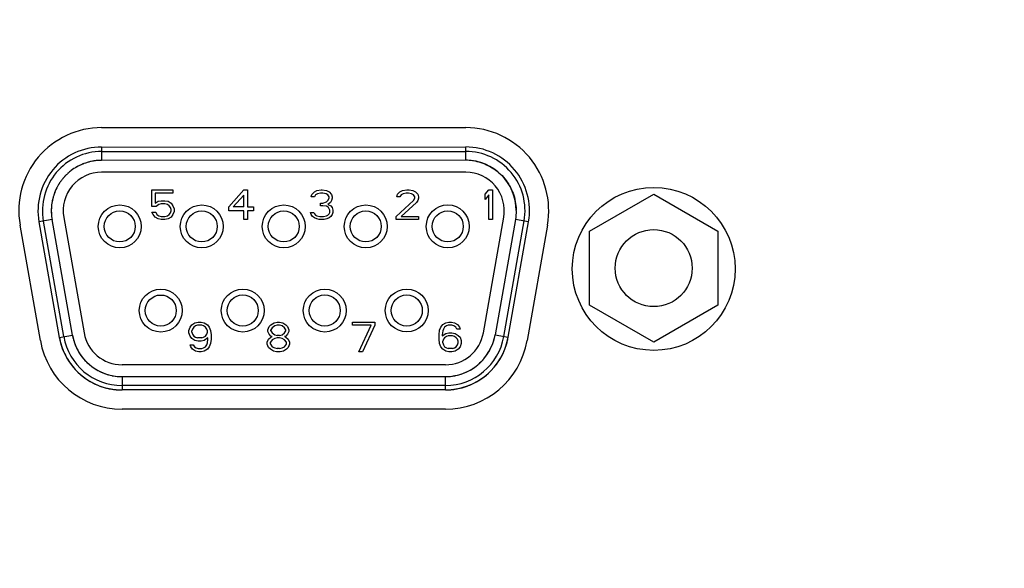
# Model space of a CAD drawing. Header units: millimetres. Extents: x 14 to 391, y 479 to 657.
# Tile 5 of 10: x 141 to 175, y 583 to 601. Entities that reach past the tile are written whole.
import ezdxf

# ---------------------------------------------------------------- set-up
doc = ezdxf.new("R2010")
doc.units = ezdxf.units.MM
doc.header["$LTSCALE"] = 32.67
doc.layers.add('00_COMPONENTS', color=7, linetype='CONTINUOUS')

msp = doc.modelspace()

# ---------------------------------------------------------------- linework, layer by layer
at = {"layer": '00_COMPONENTS', "color": 0}
for p, q in [((144.257, 597.546), (156.557, 597.546)), ((144.256, 596.893), (156.556, 596.895)), ((144.256, 596.893), (144.256, 596.443)), ((144.256, 596.743), (156.556, 596.745)), ((156.556, 596.445), (156.556, 596.895)), ((156.556, 596.445), (144.256, 596.443)), ((156.556, 596.045), (144.256, 596.043)), ((145.957, 594.89), (145.957, 595.443)), ((145.957, 595.443), (146.665, 595.443)), ((146.061, 595.337), (146.061, 594.996)), ((146.665, 595.337), (146.061, 595.337)), ((146.665, 595.443), (146.665, 595.337)), ((148.557, 594.869), (149.057, 595.444)), ((149.057, 595.273), (148.703, 594.869)), ((149.057, 595.444), (149.182, 595.444)), ((149.057, 594.869), (149.057, 595.273)), ((149.182, 595.444), (149.182, 594.869)), ((151.336, 595.21), (151.356, 595.295)), ((151.356, 595.295), (151.44, 595.38)), ((151.44, 595.38), (151.523, 595.423)), ((151.481, 595.274), (151.44, 595.21)), ((151.544, 595.316), (151.481, 595.274)), ((151.523, 595.423), (151.669, 595.444)), ((151.648, 595.338), (151.544, 595.316)), ((151.731, 595.338), (151.648, 595.338)), ((151.669, 595.444), (151.71, 595.444)), ((151.71, 595.444), (151.856, 595.423)), ((151.836, 595.317), (151.731, 595.338)), ((151.898, 595.274), (151.836, 595.317)), ((151.856, 595.423), (151.94, 595.38)), ((151.94, 595.21), (151.898, 595.274)), ((151.94, 595.38), (152.023, 595.295)), ((152.023, 595.295), (152.044, 595.21)), ((154.227, 595.211), (154.248, 595.296)), ((154.248, 595.296), (154.331, 595.381)), ((154.331, 595.381), (154.414, 595.423)), ((154.373, 595.274), (154.331, 595.211)), ((154.435, 595.317), (154.373, 595.274)), ((154.414, 595.423), (154.56, 595.445)), ((154.539, 595.338), (154.435, 595.317)), ((154.623, 595.338), (154.539, 595.338)), ((154.56, 595.445), (154.644, 595.445)), ((154.727, 595.317), (154.623, 595.338)), ((154.644, 595.445), (154.769, 595.423)), ((154.789, 595.275), (154.727, 595.317)), ((154.769, 595.423), (154.852, 595.381)), ((154.831, 595.211), (154.789, 595.275)), ((154.852, 595.381), (154.935, 595.296)), ((154.935, 595.296), (154.956, 595.211)), ((157.206, 595.296), (157.331, 595.445)), ((157.206, 595.126), (157.206, 595.296)), ((157.331, 595.275), (157.206, 595.126)), ((157.331, 595.445), (157.456, 595.445)), ((157.331, 594.445), (157.331, 595.275)), ((157.456, 595.445), (157.456, 594.445)), ((160.737, 594.055), (162.902, 595.305)), ((162.902, 595.305), (165.067, 594.055)), ((142.585, 595.055), (142.584, 595.051)), ((142.585, 595.055), (142.585, 595.051)), ((146.061, 594.996), (146.165, 595.06)), ((146.186, 594.954), (146.103, 594.89)), ((146.165, 595.06), (146.269, 595.081)), ((146.269, 594.975), (146.186, 594.954)), ((146.269, 595.081), (146.394, 595.081)), ((146.394, 594.975), (146.269, 594.975)), ((146.394, 595.081), (146.498, 595.06)), ((146.477, 594.954), (146.394, 594.975)), ((146.54, 594.911), (146.477, 594.954)), ((146.498, 595.06), (146.602, 594.996)), ((146.602, 594.996), (146.665, 594.911)), ((151.44, 595.21), (151.336, 595.21)), ((151.648, 594.912), (151.648, 594.997)), ((151.648, 594.997), (151.731, 594.997)), ((151.731, 594.997), (151.856, 595.04)), ((151.856, 595.04), (151.898, 595.083)), ((151.898, 595.083), (151.94, 595.168)), ((151.981, 595.019), (151.898, 594.955)), ((151.898, 594.955), (152.002, 594.912)), ((151.94, 595.168), (151.94, 595.21)), ((152.023, 595.083), (151.981, 595.019)), ((152.044, 595.168), (152.023, 595.083)), ((152.044, 595.21), (152.044, 595.168)), ((154.206, 594.551), (154.79, 595.083)), ((154.331, 595.211), (154.227, 595.211)), ((154.894, 595.019), (154.373, 594.551)), ((154.79, 595.083), (154.831, 595.168)), ((154.831, 595.168), (154.831, 595.211)), ((154.935, 595.083), (154.894, 595.019)), ((154.956, 595.168), (154.935, 595.083)), ((154.956, 595.211), (154.956, 595.168)), ((146.103, 594.89), (145.957, 594.89)), ((145.998, 594.613), (145.957, 594.698)), ((145.957, 594.698), (146.082, 594.698)), ((146.061, 594.528), (145.998, 594.613)), ((146.082, 594.698), (146.123, 594.613)), ((146.123, 594.613), (146.186, 594.571)), ((146.478, 594.571), (146.54, 594.613)), ((146.582, 594.847), (146.54, 594.911)), ((146.54, 594.613), (146.582, 594.677)), ((146.603, 594.784), (146.582, 594.847)), ((146.582, 594.677), (146.603, 594.741)), ((146.603, 594.741), (146.603, 594.784)), ((146.665, 594.613), (146.603, 594.528)), ((146.665, 594.911), (146.707, 594.805)), ((146.707, 594.72), (146.665, 594.613)), ((146.707, 594.805), (146.707, 594.72)), ((148.557, 594.741), (148.557, 594.869)), ((149.057, 594.742), (148.557, 594.741)), ((149.057, 594.869), (148.703, 594.869)), ((149.057, 594.444), (149.057, 594.742)), ((149.182, 594.869), (149.39, 594.869)), ((149.182, 594.742), (149.182, 594.444)), ((149.39, 594.742), (149.182, 594.742)), ((149.39, 594.869), (149.39, 594.742)), ((151.336, 594.614), (151.315, 594.678)), ((151.315, 594.678), (151.419, 594.678)), ((151.377, 594.55), (151.336, 594.614)), ((151.419, 594.678), (151.44, 594.636)), ((151.44, 594.636), (151.481, 594.593)), ((151.731, 594.912), (151.648, 594.912)), ((151.856, 594.891), (151.731, 594.912)), ((151.919, 594.848), (151.856, 594.891)), ((151.898, 594.593), (151.94, 594.636)), ((151.961, 594.763), (151.919, 594.848)), ((151.94, 594.636), (151.961, 594.678)), ((151.961, 594.678), (151.961, 594.763)), ((152.002, 594.912), (152.044, 594.848)), ((152.044, 594.614), (152.002, 594.551)), ((152.044, 594.848), (152.065, 594.763)), ((152.065, 594.678), (152.044, 594.614)), ((152.065, 594.763), (152.065, 594.678)), ((142.582, 594.447), (142.139, 594.369)), ((142.139, 594.369), (142.827, 590.469)), ((142.975, 590.495), (142.287, 594.395)), ((143.271, 590.547), (142.582, 594.447)), ((142.976, 594.517), (143.664, 590.617)), ((146.165, 594.464), (146.061, 594.528)), ((146.269, 594.443), (146.165, 594.464)), ((146.186, 594.571), (146.269, 594.55)), ((146.269, 594.55), (146.394, 594.55)), ((146.394, 594.443), (146.269, 594.443)), ((146.394, 594.55), (146.478, 594.571)), ((146.498, 594.464), (146.394, 594.443)), ((146.603, 594.528), (146.498, 594.464)), ((149.182, 594.444), (149.057, 594.444)), ((151.44, 594.508), (151.377, 594.55)), ((151.523, 594.465), (151.44, 594.508)), ((151.481, 594.593), (151.523, 594.572)), ((151.523, 594.572), (151.627, 594.551)), ((151.607, 594.444), (151.523, 594.465)), ((151.773, 594.444), (151.607, 594.444)), ((151.627, 594.551), (151.752, 594.551)), ((151.752, 594.551), (151.856, 594.572)), ((151.857, 594.465), (151.773, 594.444)), ((151.856, 594.572), (151.898, 594.593)), ((151.94, 594.508), (151.857, 594.465)), ((152.002, 594.551), (151.94, 594.508)), ((154.206, 594.445), (154.206, 594.551)), ((154.956, 594.445), (154.206, 594.445)), ((154.373, 594.551), (154.956, 594.551)), ((154.956, 594.551), (154.956, 594.445)), ((157.15, 590.619), (157.837, 594.52)), ((157.456, 594.445), (157.331, 594.445)), ((158.23, 594.45), (157.544, 590.55)), ((157.839, 590.498), (158.526, 594.398)), ((157.987, 590.472), (158.674, 594.372)), ((158.674, 594.372), (158.23, 594.45)), ((142.187, 590.36), (141.499, 594.26)), ((159.314, 594.26), (158.626, 590.36)), ((160.737, 591.555), (160.737, 594.055)), ((165.067, 594.055), (165.067, 591.555)), ((162.902, 590.305), (160.737, 591.555)), ((165.067, 591.555), (162.902, 590.305)), ((147.305, 590.897), (147.409, 590.961)), ((147.409, 590.961), (147.513, 590.982)), ((147.513, 590.982), (147.618, 590.982)), ((147.618, 590.982), (147.722, 590.961)), ((147.722, 590.961), (147.826, 590.897)), ((149.976, 590.897), (150.08, 590.961)), ((150.08, 590.961), (150.184, 590.982)), ((150.184, 590.982), (150.268, 590.982)), ((150.268, 590.982), (150.372, 590.961)), ((150.372, 590.961), (150.476, 590.897)), ((152.733, 590.877), (152.733, 590.983)), ((152.733, 590.983), (153.483, 590.983)), ((153.483, 590.983), (153.483, 590.877)), ((155.776, 590.898), (155.881, 590.962)), ((155.881, 590.962), (155.985, 590.984)), ((155.985, 590.984), (156.068, 590.984)), ((156.068, 590.984), (156.172, 590.962)), ((156.172, 590.962), (156.276, 590.898)), ((147.201, 590.705), (147.243, 590.812)), ((147.201, 590.62), (147.201, 590.705)), ((147.243, 590.514), (147.201, 590.62)), ((147.243, 590.812), (147.305, 590.897)), ((147.326, 590.748), (147.305, 590.684)), ((147.305, 590.641), (147.305, 590.684)), ((147.305, 590.641), (147.326, 590.578)), ((147.368, 590.812), (147.326, 590.748)), ((147.43, 590.854), (147.368, 590.812)), ((147.493, 590.876), (147.43, 590.854)), ((147.638, 590.876), (147.493, 590.876)), ((147.701, 590.854), (147.638, 590.876)), ((147.763, 590.812), (147.701, 590.854)), ((147.805, 590.748), (147.763, 590.812)), ((147.826, 590.684), (147.805, 590.748)), ((147.805, 590.578), (147.826, 590.642)), ((147.826, 590.897), (147.888, 590.812)), ((147.826, 590.642), (147.826, 590.684)), ((147.888, 590.812), (147.93, 590.705)), ((147.93, 590.705), (147.951, 590.556)), ((149.872, 590.727), (149.914, 590.833)), ((149.872, 590.663), (149.872, 590.727)), ((149.914, 590.578), (149.872, 590.663)), ((149.914, 590.833), (149.976, 590.897)), ((150.018, 590.791), (149.976, 590.727)), ((149.976, 590.684), (149.976, 590.727)), ((149.976, 590.684), (150.018, 590.621)), ((150.101, 590.855), (150.018, 590.791)), ((150.018, 590.621), (150.101, 590.557)), ((150.184, 590.876), (150.101, 590.855)), ((150.268, 590.876), (150.184, 590.876)), ((150.351, 590.855), (150.268, 590.876)), ((150.435, 590.791), (150.351, 590.855)), ((150.351, 590.557), (150.435, 590.621)), ((150.476, 590.727), (150.435, 590.791)), ((150.435, 590.621), (150.476, 590.685)), ((150.476, 590.897), (150.539, 590.834)), ((150.476, 590.685), (150.476, 590.727)), ((150.539, 590.834), (150.58, 590.727)), ((150.58, 590.663), (150.539, 590.578)), ((150.58, 590.727), (150.58, 590.663)), ((153.358, 590.877), (152.733, 590.877)), ((152.941, 589.983), (153.358, 590.877)), ((153.483, 590.877), (153.066, 589.983)), ((155.652, 590.558), (155.672, 590.707)), ((155.672, 590.707), (155.714, 590.813)), ((155.714, 590.813), (155.776, 590.898)), ((155.776, 590.686), (155.756, 590.558)), ((155.797, 590.749), (155.776, 590.686)), ((155.839, 590.813), (155.797, 590.749)), ((155.901, 590.856), (155.839, 590.813)), ((155.881, 590.601), (155.985, 590.622)), ((155.964, 590.877), (155.901, 590.856)), ((156.089, 590.877), (155.964, 590.877)), ((155.985, 590.622), (156.089, 590.622)), ((156.151, 590.856), (156.089, 590.877)), ((156.089, 590.622), (156.193, 590.601)), ((156.214, 590.813), (156.151, 590.856)), ((156.256, 590.75), (156.214, 590.813)), ((156.36, 590.75), (156.256, 590.75)), ((156.276, 590.898), (156.339, 590.813)), ((156.339, 590.813), (156.36, 590.75)), ((142.827, 590.469), (143.271, 590.547)), ((147.305, 590.429), (147.243, 590.514)), ((147.409, 590.365), (147.305, 590.429)), ((147.326, 590.578), (147.368, 590.514)), ((147.368, 590.514), (147.43, 590.471)), ((147.514, 590.344), (147.409, 590.365)), ((147.43, 590.471), (147.493, 590.45)), ((147.639, 590.45), (147.493, 590.45)), ((147.618, 590.344), (147.514, 590.344)), ((147.722, 590.365), (147.618, 590.344)), ((147.639, 590.45), (147.701, 590.471)), ((147.701, 590.471), (147.764, 590.514)), ((147.847, 590.45), (147.722, 590.365)), ((147.764, 590.514), (147.805, 590.578)), ((147.826, 590.28), (147.847, 590.407)), ((147.847, 590.407), (147.847, 590.45)), ((147.951, 590.408), (147.93, 590.259)), ((147.951, 590.556), (147.951, 590.408)), ((149.851, 590.301), (149.893, 590.408)), ((149.851, 590.238), (149.851, 590.301)), ((149.893, 590.408), (149.976, 590.472)), ((149.976, 590.514), (149.914, 590.578)), ((150.018, 590.387), (149.955, 590.302)), ((149.955, 590.238), (149.955, 590.302)), ((150.018, 590.493), (149.976, 590.514)), ((149.976, 590.472), (150.018, 590.493)), ((150.101, 590.429), (150.018, 590.387)), ((150.101, 590.557), (150.185, 590.536)), ((150.185, 590.45), (150.101, 590.429)), ((150.268, 590.536), (150.185, 590.536)), ((150.268, 590.451), (150.185, 590.45)), ((150.268, 590.536), (150.351, 590.557)), ((150.351, 590.429), (150.268, 590.451)), ((150.435, 590.387), (150.351, 590.429)), ((150.476, 590.514), (150.435, 590.493)), ((150.435, 590.493), (150.476, 590.472)), ((150.497, 590.302), (150.435, 590.387)), ((150.539, 590.578), (150.476, 590.514)), ((150.476, 590.472), (150.56, 590.408)), ((150.497, 590.238), (150.497, 590.302)), ((150.56, 590.408), (150.601, 590.302)), ((150.601, 590.302), (150.601, 590.238)), ((155.652, 590.409), (155.652, 590.558)), ((155.672, 590.26), (155.652, 590.409)), ((155.756, 590.515), (155.881, 590.601)), ((155.756, 590.558), (155.756, 590.515)), ((155.797, 590.409), (155.777, 590.345)), ((155.777, 590.281), (155.777, 590.345)), ((155.777, 590.281), (155.797, 590.218)), ((155.839, 590.452), (155.797, 590.409)), ((155.902, 590.494), (155.839, 590.452)), ((155.964, 590.515), (155.902, 590.494)), ((156.11, 590.515), (155.964, 590.515)), ((156.172, 590.494), (156.11, 590.515)), ((156.235, 590.452), (156.172, 590.494)), ((156.193, 590.601), (156.297, 590.537)), ((156.277, 590.409), (156.235, 590.452)), ((156.297, 590.345), (156.277, 590.409)), ((156.277, 590.218), (156.297, 590.281)), ((156.297, 590.537), (156.36, 590.473)), ((156.297, 590.281), (156.297, 590.345)), ((156.36, 590.473), (156.402, 590.367)), ((156.402, 590.367), (156.402, 590.26)), ((157.544, 590.55), (157.987, 590.472)), ((147.264, 590.152), (147.243, 590.216)), ((147.243, 590.216), (147.347, 590.216)), ((147.326, 590.067), (147.264, 590.152)), ((147.43, 590.003), (147.326, 590.067)), ((147.347, 590.216), (147.389, 590.152)), ((147.389, 590.152), (147.451, 590.11)), ((147.534, 589.982), (147.43, 590.003)), ((147.451, 590.11), (147.514, 590.088)), ((147.514, 590.088), (147.639, 590.088)), ((147.618, 589.982), (147.534, 589.982)), ((147.722, 590.003), (147.618, 589.982)), ((147.639, 590.088), (147.701, 590.11)), ((147.701, 590.11), (147.764, 590.152)), ((147.826, 590.067), (147.722, 590.003)), ((147.764, 590.152), (147.805, 590.216)), ((147.805, 590.216), (147.826, 590.28)), ((147.889, 590.152), (147.826, 590.067)), ((147.93, 590.259), (147.889, 590.152)), ((149.893, 590.131), (149.851, 590.238)), ((149.955, 590.067), (149.893, 590.131)), ((149.955, 590.238), (150.018, 590.153)), ((150.06, 590.004), (149.955, 590.067)), ((150.018, 590.153), (150.101, 590.11)), ((150.164, 589.982), (150.06, 590.004)), ((150.101, 590.11), (150.185, 590.089)), ((150.289, 589.982), (150.164, 589.982)), ((150.268, 590.089), (150.185, 590.089)), ((150.268, 590.089), (150.351, 590.11)), ((150.393, 590.004), (150.289, 589.982)), ((150.351, 590.11), (150.435, 590.153)), ((150.497, 590.068), (150.393, 590.004)), ((150.435, 590.153), (150.497, 590.238)), ((150.56, 590.131), (150.497, 590.068)), ((150.601, 590.238), (150.56, 590.131)), ((153.066, 589.983), (152.941, 589.983)), ((155.714, 590.154), (155.672, 590.26)), ((155.777, 590.069), (155.714, 590.154)), ((155.881, 590.005), (155.777, 590.069)), ((155.797, 590.218), (155.839, 590.154)), ((155.839, 590.154), (155.902, 590.111)), ((155.985, 589.984), (155.881, 590.005)), ((155.902, 590.111), (155.964, 590.09)), ((156.11, 590.09), (155.964, 590.09)), ((156.089, 589.984), (155.985, 589.984)), ((156.193, 590.005), (156.089, 589.984)), ((156.11, 590.09), (156.172, 590.111)), ((156.172, 590.111), (156.235, 590.154)), ((156.297, 590.069), (156.193, 590.005)), ((156.235, 590.154), (156.277, 590.218)), ((156.36, 590.154), (156.297, 590.069)), ((156.402, 590.26), (156.36, 590.154)), ((157.918, 590.194), (157.92, 590.199)), ((157.918, 590.194), (157.92, 590.199)), ((157.673, 589.675), (157.675, 589.679)), ((155.87, 589.545), (144.945, 589.543)), ((144.945, 589.143), (155.87, 589.145)), ((144.945, 589.143), (144.945, 588.693)), ((155.87, 588.695), (155.87, 589.145)), ((144.105, 588.864), (144.11, 588.862)), ((144.659, 588.712), (144.664, 588.711)), ((144.659, 588.712), (144.664, 588.711)), ((155.87, 588.845), (144.945, 588.843)), ((155.87, 588.695), (144.945, 588.693)), ((155.869, 588.046), (144.944, 588.046))]:
    msp.add_line(p, q, dxfattribs=at)
for points in [[(157.673, 589.675), (157.674, 589.676), (157.675, 589.679)], [(144.105, 588.864), (144.107, 588.863), (144.11, 588.862)]]:
    msp.add_lwpolyline(points, dxfattribs=at)
for centre, radius in [((162.902, 592.778), 2.75), ((144.866, 594.213), 0.725), ((147.636, 594.213), 0.725), ((150.406, 594.214), 0.725), ((153.176, 594.214), 0.725), ((155.946, 594.215), 0.725), ((144.866, 594.213), 0.525), ((147.636, 594.213), 0.525), ((150.406, 594.214), 0.525), ((153.176, 594.214), 0.525), ((155.946, 594.215), 0.525), ((162.902, 592.805), 1.3), ((146.252, 591.373), 0.725), ((149.022, 591.374), 0.725), ((151.792, 591.374), 0.725), ((154.562, 591.375), 0.725), ((146.252, 591.373), 0.525), ((149.022, 591.374), 0.525), ((151.792, 591.374), 0.525), ((154.562, 591.375), 0.525)]:
    msp.add_circle(centre, radius, dxfattribs=at)
for centre, radius, start, end in [((144.257, 594.746), 2.8, 90, 190), ((156.557, 594.746), 2.8, 350, 90), ((144.256, 594.743), 2.15, 90.011, 190.011), ((144.256, 594.743), 2, 90.011, 190.011), ((156.556, 594.745), 2.15, 350.011, 90.011), ((156.556, 594.745), 2, 350.011, 90.011), ((144.245, 594.758), 1.681, 114.8738, 118.8998), ((144.269, 594.715), 1.731, 115.0057, 118.8962), ((144.256, 594.743), 1.7, 90.011, 115.011), ((144.27, 594.711), 1.735, 111.0093, 115.0112), ((144.267, 594.719), 1.726, 110.7309, 111.0061), ((144.261, 594.736), 1.708, 102.9574, 110.7428), ((144.254, 594.763), 1.68, 101.9103, 102.9367), ((144.253, 594.769), 1.674, 98.9535, 101.9114), ((144.251, 594.779), 1.664, 97.1952, 98.9526), ((144.25, 594.793), 1.65, 94.8356, 97.1963), ((144.248, 594.809), 1.634, 93.291, 94.8344), ((144.247, 594.834), 1.608, 89.6819, 93.2966), ((156.556, 594.745), 1.7, 0.011, 90.011), ((156.565, 594.821), 1.625, 86.3929, 90.3124), ((156.564, 594.8), 1.645, 85.3788, 86.399), ((156.563, 594.787), 1.658, 82.2232, 85.3761), ((156.561, 594.778), 1.667, 81.6842, 82.2256), ((156.561, 594.776), 1.669, 81.2684, 81.6842), ((156.56, 594.772), 1.674, 78.2009, 81.2673), ((156.56, 594.77), 1.675, 77.4421, 78.2014), ((144.256, 594.743), 1.3, 90.011, 190.011), ((144.261, 594.742), 1.703, 132.0904, 135.7699), ((144.247, 594.755), 1.685, 132.0402, 135.7594), ((144.248, 594.756), 1.685, 131.9019, 132.0839), ((144.245, 594.758), 1.681, 131.8564, 132.0389), ((144.245, 594.758), 1.682, 127.1941, 131.8556), ((144.235, 594.771), 1.665, 128.1251, 131.9087), ((144.221, 594.788), 1.643, 127.1807, 128.1173), ((144.245, 594.755), 1.684, 119.3549, 127.1493), ((144.246, 594.757), 1.683, 119.3872, 127.1881), ((144.262, 594.727), 1.717, 118.9008, 119.3772), ((144.246, 594.755), 1.684, 118.8985, 119.3841), ((156.556, 594.745), 1.3, 350.011, 90.011), ((144.24, 594.751), 1.682, 148.6945, 152.1469), ((144.223, 594.759), 1.663, 148.6315, 152.1227), ((144.239, 594.75), 1.682, 148.3675, 148.6374), ((144.238, 594.753), 1.679, 148.4232, 148.6935), ((144.256, 594.739), 1.702, 144.5583, 148.3605), ((144.241, 594.75), 1.684, 144.5771, 148.4212), ((144.243, 594.749), 1.686, 143.8825, 144.5779), ((144.272, 594.728), 1.722, 143.8834, 144.5642), ((144.241, 594.751), 1.683, 140.289, 143.8835), ((144.285, 594.718), 1.738, 140.3991, 143.879), ((144.236, 594.755), 1.677, 139.8815, 140.2872), ((144.295, 594.71), 1.751, 140.1854, 140.4029), ((144.286, 594.718), 1.739, 136.419, 140.1897), ((144.245, 594.757), 1.682, 136.4208, 140.1413), ((144.248, 594.754), 1.686, 135.759, 136.4221), ((144.275, 594.728), 1.724, 136.1156, 136.4137), ((144.273, 594.73), 1.721, 135.7644, 136.1156), ((144.242, 594.75), 1.684, 161.3643, 165.1287), ((144.29, 594.734), 1.735, 161.3806, 165.0352), ((144.245, 594.749), 1.688, 160.9324, 161.3657), ((144.276, 594.739), 1.72, 160.9508, 161.376), ((144.244, 594.749), 1.687, 153.1375, 160.9303), ((144.243, 594.751), 1.685, 153.1721, 160.9752), ((144.204, 594.77), 1.641, 152.1294, 153.1385), ((144.241, 594.751), 1.683, 152.1467, 153.1306), ((144.238, 594.743), 1.682, 169.4634, 177.3213), ((144.266, 594.738), 1.711, 169.459, 177.1844), ((144.294, 594.733), 1.739, 165.4833, 169.468), ((144.237, 594.744), 1.681, 165.3387, 169.3079), ((144.231, 594.745), 1.675, 165.0698, 165.3365), ((144.301, 594.731), 1.746, 165.2998, 165.4858), ((144.23, 594.745), 1.674, 164.8624, 165.0698), ((144.301, 594.731), 1.746, 165.0315, 165.2998), ((144.237, 594.74), 1.682, 177.2055, 178.2365), ((144.236, 594.744), 1.68, 177.3276, 178.3595), ((144.224, 594.74), 1.669, 178.234, 181.0309), ((144.236, 594.744), 1.68, 178.3595, 183.3627), ((144.201, 594.74), 1.646, 181.0316, 183.3026), ((144.179, 594.739), 1.624, 183.3035, 185.1005), ((144.239, 594.744), 1.683, 183.3625, 185.0954), ((156.379, 594.729), 1.878, 0.4965, 1.3816), ((144.157, 594.737), 1.602, 185.1003, 186.9545), ((144.24, 594.744), 1.684, 185.0953, 186.8586), ((144.122, 594.732), 1.566, 186.9481, 190.4869), ((144.235, 594.743), 1.68, 186.8575, 190.1577), ((144.945, 590.843), 1.3, 190.011, 270.011), ((155.869, 590.845), 1.3, 270.011, 350.011), ((144.944, 590.846), 2.8, 190, 270), ((144.947, 590.843), 2.153, 189.9999, 193.6393), ((144.945, 590.843), 2.15, 190.011, 270.011), ((144.95, 590.843), 2.155, 193.6385, 193.9156), ((144.948, 590.843), 2.153, 193.915, 197.3714), ((144.945, 590.843), 2, 190.011, 270.011), ((144.974, 590.849), 1.73, 190.0329, 193.8632), ((144.945, 590.843), 1.7, 190.011, 270.011), ((144.953, 590.843), 1.708, 193.8618, 197.6209), ((144.923, 590.834), 1.676, 197.6214, 200.9347), ((155.869, 590.846), 2.8, 270, 350), ((155.869, 590.845), 1.7, 270.011, 350.011), ((155.869, 590.845), 2, 270.011, 350.011), ((155.869, 590.845), 2.15, 270.011, 350.011), ((155.902, 590.833), 1.666, 338.7282, 341.9599), ((155.888, 590.837), 1.68, 341.9564, 342.805), ((155.878, 590.841), 1.691, 342.8074, 346.0691), ((155.872, 590.842), 1.697, 346.0672, 346.5303), ((155.868, 590.843), 1.701, 346.5311, 350.0849), ((155.862, 590.846), 2.157, 342.54, 346.0988), ((155.858, 590.847), 2.161, 346.0976, 350.0062), ((144.942, 590.841), 2.147, 197.3727, 197.8623), ((144.932, 590.838), 2.136, 197.8597, 201.3843), ((144.938, 590.841), 2.143, 201.4012, 209.1004), ((144.903, 590.827), 1.656, 200.9404, 201.4915), ((144.902, 590.826), 1.654, 201.4918, 201.8527), ((144.916, 590.832), 1.67, 201.8574, 205.1313), ((144.93, 590.838), 1.685, 205.1274, 205.6952), ((144.962, 590.855), 1.721, 205.7294, 216.7531), ((155.847, 590.861), 1.727, 327.0064, 330.7747), ((155.882, 590.842), 1.687, 330.7612, 338.1267), ((155.915, 590.828), 1.652, 338.1526, 338.7237), ((155.886, 590.838), 2.132, 334.8692, 338.2854), ((155.896, 590.834), 2.121, 338.2882, 338.5727), ((155.895, 590.835), 2.122, 338.5728, 339.0021), ((155.881, 590.84), 2.138, 339.0057, 342.3999), ((144.947, 590.846), 2.154, 209.0958, 210.0451), ((144.949, 590.847), 2.156, 210.0453, 212.4761), ((144.945, 590.843), 2.15, 212.4515, 239.431), ((144.956, 590.85), 1.713, 216.7415, 220.3499), ((144.947, 590.843), 1.702, 220.3536, 220.525), ((144.945, 590.841), 1.699, 220.5249, 221.2058), ((144.937, 590.834), 1.688, 221.2037, 223.8881), ((144.929, 590.826), 1.677, 223.8908, 225.245), ((144.933, 590.83), 1.682, 225.2457, 227.4887), ((155.88, 590.833), 1.684, 312.4926, 314.855), ((155.882, 590.83), 1.68, 314.8557, 316.0675), ((155.873, 590.839), 1.693, 316.0709, 319.0736), ((155.865, 590.846), 1.704, 319.0709, 319.5868), ((155.848, 590.86), 1.726, 319.6021, 327.0178), ((155.86, 590.852), 2.162, 323.0824, 326.9931), ((155.865, 590.849), 2.155, 327.1214, 334.4966), ((155.878, 590.842), 2.141, 334.5054, 334.8713), ((144.935, 590.833), 1.686, 227.4884, 228.9294), ((144.937, 590.834), 1.688, 228.9295, 232.515), ((144.936, 590.833), 1.687, 232.5147, 234.9803), ((144.934, 590.831), 1.684, 234.9809, 236.0578), ((144.941, 590.842), 1.697, 236.0617, 239.3629), ((144.947, 590.851), 1.708, 239.3596, 239.5601), ((144.957, 590.869), 1.728, 239.5752, 247.0386), ((155.858, 590.869), 1.726, 285.6585, 296.6938), ((155.863, 590.861), 1.717, 296.6788, 300.4555), ((155.869, 590.845), 2.15, 292.4515, 319.431), ((155.869, 590.85), 1.704, 300.4599, 300.8163), ((155.875, 590.84), 1.693, 300.8133, 303.897), ((155.882, 590.829), 1.679, 303.9007, 305.0846), ((155.88, 590.832), 1.684, 305.0854, 307.4749), ((155.878, 590.835), 1.687, 307.4745, 308.8554), ((155.877, 590.836), 1.688, 308.8555, 311.1017), ((155.878, 590.835), 1.687, 311.1018, 312.4929), ((155.866, 590.847), 2.154, 319.4444, 319.6083), ((155.865, 590.848), 2.155, 319.6084, 320.0359), ((155.862, 590.851), 2.159, 320.0368, 323.0828), ((144.946, 590.847), 2.154, 239.4444, 239.6083), ((144.947, 590.848), 2.155, 239.6084, 240.0359), ((144.949, 590.851), 2.159, 240.0368, 243.0827), ((144.957, 590.869), 1.728, 247.0275, 250.7888), ((144.944, 590.83), 1.687, 250.7746, 258.2363), ((144.936, 590.795), 1.652, 258.2634, 258.6734), ((144.939, 590.809), 1.666, 258.6783, 262.0164), ((144.941, 590.824), 1.681, 262.0125, 262.7528), ((144.942, 590.835), 1.692, 262.7556, 266.0859), ((144.943, 590.842), 1.7, 266.0837, 266.482), ((144.943, 590.846), 1.703, 266.4831, 270.066), ((155.871, 590.845), 1.7, 269.9489, 273.6356), ((155.871, 590.842), 1.697, 273.6364, 273.9334), ((155.872, 590.836), 1.691, 273.9314, 277.3083), ((155.873, 590.827), 1.682, 277.311, 277.5954), ((155.873, 590.825), 1.68, 277.5954, 277.8299), ((155.875, 590.814), 1.669, 277.8268, 280.8428), ((155.877, 590.8), 1.654, 280.8462, 281.4598), ((155.878, 590.799), 1.654, 281.46, 281.8733), ((155.874, 590.815), 1.67, 281.8782, 285.1327), ((155.87, 590.831), 1.686, 285.1284, 285.6213), ((144.95, 590.853), 2.162, 243.0823, 246.9931), ((144.948, 590.847), 2.155, 247.1214, 254.4966), ((144.943, 590.834), 2.141, 254.5054, 254.8713), ((144.941, 590.825), 2.132, 254.8692, 258.2854), ((144.939, 590.814), 2.121, 258.2882, 258.5727), ((144.939, 590.815), 2.122, 258.5728, 259.0021), ((144.942, 590.831), 2.138, 259.0057, 262.3999), ((144.945, 590.85), 2.157, 262.5399, 266.0988), ((144.945, 590.854), 2.161, 266.0976, 270.0062), ((155.87, 590.847), 2.153, 269.9999, 273.6393), ((155.87, 590.85), 2.155, 273.6385, 273.9156), ((155.87, 590.848), 2.153, 273.915, 277.3714), ((155.87, 590.842), 2.147, 277.3727, 277.8623), ((155.872, 590.832), 2.136, 277.8597, 281.3843), ((155.87, 590.838), 2.143, 281.4012, 289.1004), ((155.867, 590.848), 2.154, 289.0958, 290.0451), ((155.866, 590.85), 2.156, 290.0453, 292.4761)]:
    msp.add_arc(centre, radius, start, end, dxfattribs=at)
for points, knots in [([(128.004, 649.094), (127.883, 649.091), (127.636, 649.043), (127.387, 648.859), (127.217, 648.686), (127.047, 648.513), (126.833, 648.297), (126.577, 648.038), (126.319, 647.78), (126.061, 647.523), (125.801, 647.268), (125.584, 647.055), (125.417, 646.879), (125.305, 646.733), (125.228, 646.566), (125.19, 646.386), (125.187, 646.203), (125.189, 646.021), (125.188, 645.839), (125.188, 645.596), (125.188, 645.17), (125.188, 644.563), (125.188, 643.834), (125.188, 643.106), (125.188, 642.377), (125.188, 641.405), (125.188, 640.19), (125.188, 638.733), (125.188, 637.275), (125.188, 635.332), (125.188, 632.902), (125.189, 629.987), (125.189, 627.072), (125.189, 624.157), (125.189, 620.27), (125.189, 615.411), (125.19, 609.581), (125.19, 603.751), (125.19, 597.92), (125.19, 590.147), (125.19, 582.373), (125.19, 574.599), (125.189, 568.769), (125.189, 563.91), (125.188, 560.023), (125.188, 557.108), (125.187, 554.193), (125.186, 551.278), (125.186, 548.848), (125.185, 546.905), (125.185, 545.447), (125.184, 543.99), (125.184, 542.532), (125.184, 541.317), (125.183, 540.346), (125.183, 539.617), (125.183, 538.888), (125.182, 538.159), (125.183, 537.552), (125.182, 537.126), (125.213, 536.884), (125.295, 536.653), (125.452, 536.461), (125.628, 536.293), (125.803, 536.124), (126.015, 535.908), (126.274, 535.652), (126.532, 535.394), (126.788, 535.135), (127.046, 534.876), (127.296, 534.614), (127.53, 534.412), (127.759, 534.322), (128, 534.282), (128.305, 534.295), (128.669, 534.291), (129.033, 534.292), (129.398, 534.292), (129.762, 534.292), (130.248, 534.292), (130.855, 534.292), (131.827, 534.292), (133.042, 534.292), (134.499, 534.292), (136.443, 534.292), (138.872, 534.292), (141.787, 534.293), (144.702, 534.293), (147.618, 534.293), (150.533, 534.293), (153.448, 534.294), (157.335, 534.294), (162.193, 534.294), (168.024, 534.294), (173.854, 534.294), (178.713, 534.293), (182.6, 534.292), (185.515, 534.291), (187.944, 534.29), (189.888, 534.29), (191.345, 534.289), (192.803, 534.288), (194.017, 534.287), (194.989, 534.287), (195.718, 534.286), (196.447, 534.289), (196.933, 534.281), (197.175, 534.294)], [0, 0, 0, 0, 0.00195, 0.003899, 0.004877, 0.005854, 0.007806, 0.00976, 0.011713, 0.013666, 0.015619, 0.017571, 0.018552, 0.019529, 0.020507, 0.021486, 0.022463, 0.023441, 0.024417, 0.025393, 0.027347, 0.031253, 0.035159, 0.039065, 0.042972, 0.046878, 0.05469, 0.062503, 0.070315, 0.078127, 0.093752, 0.109377, 0.125002, 0.140627, 0.156251, 0.187501, 0.218751, 0.25, 0.28125, 0.3125, 0.374999, 0.406248, 0.437498, 0.468748, 0.484373, 0.499997, 0.515622, 0.531247, 0.546872, 0.554684, 0.562497, 0.570309, 0.578121, 0.585934, 0.58984, 0.593746, 0.597652, 0.601559, 0.605465, 0.607419, 0.6084, 0.609373, 0.611329, 0.612305, 0.613281, 0.615235, 0.617188, 0.619141, 0.621094, 0.623047, 0.625, 0.626954, 0.627929, 0.628911, 0.630864, 0.632817, 0.63477, 0.636723, 0.638676, 0.640629, 0.644535, 0.648442, 0.656254, 0.664067, 0.671879, 0.687504, 0.703129, 0.718753, 0.734378, 0.750003, 0.765628, 0.781253, 0.812502, 0.843752, 0.875002, 0.906251, 0.921876, 0.937501, 0.953126, 0.960938, 0.96875, 0.976563, 0.984375, 0.988281, 0.992188, 0.996094, 1, 1, 1, 1]), ([(197.175, 534.294), (197.236, 534.297), (197.358, 534.305), (197.532, 534.362), (197.694, 534.449), (197.83, 534.572), (197.958, 534.701), (198.129, 534.873), (198.343, 535.089), (198.601, 535.347), (198.858, 535.605), (199.117, 535.861), (199.376, 536.117), (199.593, 536.33), (199.761, 536.506), (199.875, 536.65), (199.945, 536.819), (199.99, 536.997), (199.991, 537.18), (199.992, 537.362), (199.991, 537.544), (199.991, 537.787), (199.991, 538.212), (199.991, 538.82), (199.991, 539.548), (199.991, 540.277), (199.991, 541.006), (199.991, 541.978), (199.991, 543.193), (199.991, 544.65), (199.991, 546.108), (199.991, 548.051), (199.991, 550.481), (199.991, 553.396), (199.991, 556.312), (199.99, 559.227), (199.99, 563.114), (199.99, 567.973), (199.99, 573.803), (199.989, 579.634), (199.989, 585.465), (199.989, 593.239), (199.989, 601.013), (199.99, 608.787), (199.99, 614.618), (199.991, 619.477), (199.991, 623.364), (199.992, 626.279), (199.992, 629.195), (199.993, 632.11), (199.994, 634.539), (199.994, 636.483), (199.995, 637.941), (199.995, 639.398), (199.995, 640.856), (199.996, 642.071), (199.996, 643.042), (199.996, 643.771), (199.997, 644.5), (199.996, 645.229), (199.999, 645.775), (199.995, 646.14), (199.99, 646.322), (199.969, 646.504), (199.903, 646.675), (199.808, 646.833), (199.68, 646.963), (199.552, 647.092), (199.379, 647.263), (199.164, 647.478), (198.906, 647.735), (198.648, 647.992), (198.391, 648.251), (198.136, 648.511), (197.922, 648.726), (197.746, 648.894), (197.545, 649.031), (197.303, 649.097), (197.061, 649.094), (196.818, 649.096), (196.514, 649.095), (196.15, 649.095), (195.785, 649.095), (195.421, 649.095), (194.935, 649.095), (194.327, 649.095), (193.356, 649.095), (192.141, 649.095), (190.683, 649.095), (188.74, 649.094), (186.31, 649.094), (183.395, 649.094), (180.48, 649.094), (177.564, 649.094), (174.649, 649.094), (171.734, 649.093), (167.847, 649.093), (162.988, 649.093), (157.157, 649.093), (151.326, 649.093), (146.468, 649.094), (142.58, 649.094), (139.665, 649.094), (136.75, 649.094), (134.32, 649.095), (132.377, 649.095), (131.162, 649.095), (130.19, 649.095), (129.462, 649.095), (128.854, 649.094), (128.368, 649.096), (128.125, 649.097), (128.004, 649.094)], [0, 0, 0, 0, 0.000976, 0.001951, 0.002927, 0.003903, 0.00488, 0.005856, 0.007809, 0.009763, 0.011716, 0.013669, 0.015622, 0.017575, 0.018552, 0.019528, 0.020505, 0.02148, 0.022457, 0.023434, 0.02441, 0.025387, 0.02734, 0.031246, 0.035153, 0.039059, 0.042965, 0.046872, 0.054684, 0.062497, 0.07031, 0.078122, 0.093747, 0.109373, 0.124998, 0.140623, 0.156248, 0.187499, 0.218749, 0.25, 0.281251, 0.312501, 0.375002, 0.406253, 0.437503, 0.468754, 0.484379, 0.500004, 0.515629, 0.531255, 0.54688, 0.554693, 0.562505, 0.570318, 0.57813, 0.585943, 0.589849, 0.593756, 0.597662, 0.601568, 0.605475, 0.606451, 0.607428, 0.608404, 0.60938, 0.610356, 0.611332, 0.612308, 0.613285, 0.615238, 0.617191, 0.619144, 0.621098, 0.623051, 0.625004, 0.625981, 0.626957, 0.6289, 0.629877, 0.630853, 0.632806, 0.63476, 0.636713, 0.638666, 0.640619, 0.644525, 0.648432, 0.656244, 0.664057, 0.67187, 0.687495, 0.70312, 0.718745, 0.734371, 0.749996, 0.765621, 0.781246, 0.812497, 0.843747, 0.874998, 0.906248, 0.921874, 0.937499, 0.953124, 0.968749, 0.976562, 0.984375, 0.988281, 0.992187, 0.996094, 0.998047, 1, 1, 1, 1]), ([(156.924, 596.405), (157.108, 596.364), (157.376, 596.255), (157.681, 596.031), (157.879, 595.826), (158.04, 595.591), (158.16, 595.333), (158.235, 595.058), (158.254, 594.869), (158.256, 594.774)], [0, 0, 0, 0, 0.249362, 0.374439, 0.499549, 0.62466, 0.74975, 0.874886, 1, 1, 1, 1])]:
    msp.add_open_spline(points, degree=3, knots=knots, dxfattribs=at)
msp.add_open_spline([(158.257, 594.745), (158.257, 594.647), (158.248, 594.548), (158.23, 594.45)], degree=3, dxfattribs=at)

doc.saveas('drawing.dxf')
